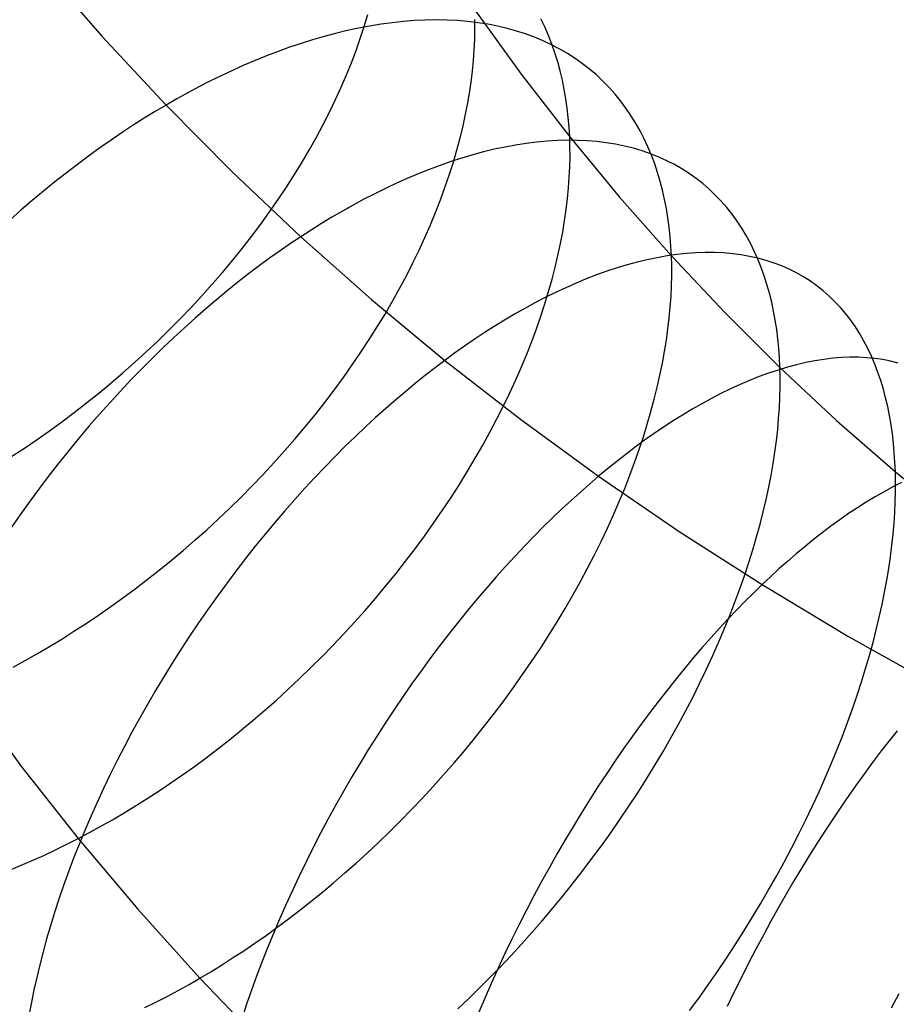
# Model space of a CAD drawing. Extents: x -10 to 451, y 0 to 260.
# Tile 5 of 61: x 79 to 101, y 62 to 86. Entities that reach past the tile are written whole.
import ezdxf

# ---------------------------------------------------------------- set-up
doc = ezdxf.new("R2010")
doc.units = 0
doc.layers.add('LIVELLO_04', color=200, linetype='CONTINUOUS')

msp = doc.modelspace()

# ---------------------------------------------------------------- linework, layer by layer
at = {"layer": 'LIVELLO_04'}
for p, q in [((79.987, 87.556, 798.521), (81.514, 85.803, 800.25)), ((88.027, 86.042, 771.871), (88.117, 86.337, 772.096)), ((90.763, 86.459, 778.477), (91.919, 84.861, 780.02)), ((87.882, 85.999, 798.556), (87.599, 85.938, 798.808)), ((88.164, 86.052, 798.297), (87.882, 85.999, 798.556)), ((87.929, 85.745, 771.65), (88.027, 86.042, 771.871)), ((88.444, 86.098, 798.033), (88.164, 86.052, 798.297)), ((88.722, 86.135, 797.763), (88.444, 86.098, 798.033)), ((88.998, 86.164, 797.487), (88.722, 86.135, 797.763)), ((89.272, 86.186, 797.206), (88.998, 86.164, 797.487)), ((89.542, 86.198, 796.919), (89.272, 86.186, 797.206)), ((89.81, 86.203, 796.628), (89.542, 86.198, 796.919)), ((90.074, 86.199, 796.332), (89.81, 86.203, 796.628)), ((90.335, 86.186, 796.032), (90.074, 86.199, 796.332)), ((90.591, 86.165, 795.728), (90.335, 86.186, 796.032)), ((90.843, 86.135, 795.42), (90.591, 86.165, 795.728)), ((90.773, 85.97, 777.984), (90.771, 86.217, 778.23)), ((91.091, 86.096, 795.108), (90.843, 86.135, 795.42)), ((91.333, 86.049, 794.793), (91.091, 86.096, 795.108)), ((91.571, 85.993, 794.475), (91.333, 86.049, 794.793)), ((91.804, 85.929, 794.155), (91.571, 85.993, 794.475)), ((92.508, 86.029, 784.828), (92.408, 86.235, 785.13)), ((92.599, 85.818, 784.53), (92.508, 86.029, 784.828)), ((81.514, 85.803, 800.25), (83.106, 84.09, 801.94)), ((87.03, 85.794, 799.294), (86.744, 85.711, 799.528)), ((87.315, 85.87, 799.055), (87.03, 85.794, 799.294)), ((87.599, 85.938, 798.808), (87.315, 85.87, 799.055)), ((90.768, 85.718, 777.738), (90.773, 85.97, 777.984)), ((92.03, 85.856, 793.832), (91.804, 85.929, 794.155)), ((92.252, 85.775, 793.507), (92.03, 85.856, 793.832)), ((92.467, 85.686, 793.181), (92.252, 85.775, 793.507)), ((92.683, 85.603, 784.235), (92.599, 85.818, 784.53)), ((86.173, 85.526, 799.975), (85.888, 85.423, 800.188)), ((86.459, 85.622, 799.755), (86.173, 85.526, 799.975)), ((86.744, 85.711, 799.528), (86.459, 85.622, 799.755)), ((87.822, 85.445, 771.433), (87.929, 85.745, 771.65)), ((90.756, 85.461, 777.493), (90.768, 85.718, 777.738)), ((92.676, 85.588, 792.854), (92.467, 85.686, 793.181)), ((92.878, 85.482, 792.525), (92.676, 85.588, 792.854)), ((92.76, 85.385, 783.945), (92.683, 85.603, 784.235)), ((85.603, 85.314, 800.394), (85.319, 85.199, 800.594)), ((85.888, 85.423, 800.188), (85.603, 85.314, 800.394)), ((87.707, 85.143, 771.219), (87.822, 85.445, 771.433)), ((90.738, 85.199, 777.249), (90.756, 85.461, 777.493)), ((92.829, 85.163, 783.658), (92.76, 85.385, 783.945)), ((93.074, 85.369, 792.196), (92.878, 85.482, 792.525)), ((93.263, 85.247, 791.866), (93.074, 85.369, 792.196)), ((85.037, 85.078, 800.786), (84.755, 84.951, 800.972)), ((85.319, 85.199, 800.594), (85.037, 85.078, 800.786)), ((87.584, 84.839, 771.01), (87.707, 85.143, 771.219)), ((90.712, 84.932, 777.007), (90.738, 85.199, 777.249)), ((92.891, 84.939, 783.375), (92.829, 85.163, 783.658)), ((93.446, 85.118, 791.537), (93.263, 85.247, 791.866)), ((93.621, 84.981, 791.208), (93.446, 85.118, 791.537)), ((84.475, 84.82, 801.15), (84.197, 84.683, 801.322)), ((84.755, 84.951, 800.972), (84.475, 84.82, 801.15)), ((87.452, 84.533, 770.806), (87.584, 84.839, 771.01)), ((90.679, 84.661, 776.767), (90.712, 84.932, 777.007)), ((91.919, 84.861, 780.02), (93.126, 83.302, 781.524)), ((92.945, 84.711, 783.096), (92.891, 84.939, 783.375)), ((93.79, 84.838, 790.879), (93.621, 84.981, 791.208)), ((93.951, 84.687, 790.552), (93.79, 84.838, 790.879)), ((83.921, 84.541, 801.487), (83.647, 84.395, 801.645)), ((84.197, 84.683, 801.322), (83.921, 84.541, 801.487)), ((87.311, 84.226, 770.606), (87.452, 84.533, 770.806)), ((90.638, 84.386, 776.528), (90.679, 84.661, 776.767)), ((92.992, 84.481, 782.823), (92.945, 84.711, 783.096)), ((94.105, 84.529, 790.226), (93.951, 84.687, 790.552)), ((94.251, 84.365, 789.901), (94.105, 84.529, 790.226)), ((83.647, 84.395, 801.645), (83.375, 84.244, 801.796)), ((90.59, 84.106, 776.292), (90.638, 84.386, 776.528)), ((93.032, 84.249, 782.553), (92.992, 84.481, 782.823)), ((94.39, 84.195, 789.578), (94.251, 84.365, 789.901)), ((83.106, 84.09, 801.94), (82.837, 83.93, 802.079)), ((83.375, 84.244, 801.796), (83.106, 84.09, 801.94)), ((83.106, 84.09, 801.94), (84.747, 82.436, 803.571)), ((87.162, 83.917, 770.412), (87.311, 84.226, 770.606)), ((90.534, 83.822, 776.059), (90.59, 84.106, 776.292)), ((93.066, 84.015, 782.288), (93.032, 84.249, 782.553)), ((94.522, 84.018, 789.258), (94.39, 84.195, 789.578)), ((82.837, 83.93, 802.079), (82.566, 83.763, 802.213)), ((87.005, 83.608, 770.223), (87.162, 83.917, 770.412)), ((90.47, 83.535, 775.828), (90.534, 83.822, 776.059)), ((93.092, 83.779, 782.029), (93.066, 84.015, 782.288)), ((94.646, 83.836, 788.94), (94.522, 84.018, 789.258)), ((94.763, 83.648, 788.625), (94.646, 83.836, 788.94)), ((82.293, 83.589, 802.342), (82.018, 83.409, 802.467)), ((82.566, 83.763, 802.213), (82.293, 83.589, 802.342)), ((86.839, 83.298, 770.04), (87.005, 83.608, 770.223)), ((93.112, 83.541, 781.774), (93.092, 83.779, 782.029)), ((94.872, 83.455, 788.312), (94.763, 83.648, 788.625)), ((82.018, 83.409, 802.467), (81.742, 83.222, 802.587)), ((90.399, 83.243, 775.6), (90.47, 83.535, 775.828)), ((93.126, 83.302, 781.524), (93.112, 83.541, 781.774)), ((94.974, 83.256, 788.003), (94.872, 83.455, 788.312)), ((81.742, 83.222, 802.587), (81.464, 83.028, 802.701)), ((86.666, 82.988, 769.862), (86.839, 83.298, 770.04)), ((90.319, 82.948, 775.376), (90.399, 83.243, 775.6)), ((91.785, 83.1, 800.725), (91.521, 83.051, 801.008)), ((92.047, 83.14, 800.436), (91.785, 83.1, 800.725)), ((92.306, 83.173, 800.143), (92.047, 83.14, 800.436)), ((92.563, 83.196, 799.844), (92.306, 83.173, 800.143)), ((92.817, 83.211, 799.541), (92.563, 83.196, 799.844)), ((93.068, 83.218, 799.233), (92.817, 83.211, 799.541)), ((93.315, 83.216, 798.921), (93.068, 83.218, 799.233)), ((93.126, 83.302, 781.524), (94.365, 81.805, 782.967)), ((93.133, 83.06, 781.277), (93.126, 83.302, 781.524)), ((93.558, 83.205, 798.605), (93.315, 83.216, 798.921)), ((93.797, 83.185, 798.286), (93.558, 83.205, 798.605)), ((94.032, 83.156, 797.963), (93.797, 83.185, 798.286)), ((94.262, 83.119, 797.638), (94.032, 83.156, 797.963)), ((94.487, 83.073, 797.309), (94.262, 83.119, 797.638)), ((94.707, 83.018, 796.978), (94.487, 83.073, 797.309)), ((95.069, 83.053, 787.698), (94.974, 83.256, 788.003)), ((81.186, 82.827, 802.81), (80.906, 82.619, 802.912)), ((81.464, 83.028, 802.701), (81.186, 82.827, 802.81)), ((86.484, 82.677, 769.691), (86.666, 82.988, 769.862)), ((90.231, 82.65, 775.155), (90.319, 82.948, 775.376)), ((90.719, 82.858, 801.822), (90.449, 82.778, 802.081)), ((90.988, 82.93, 801.556), (90.719, 82.858, 801.822)), ((91.255, 82.995, 801.285), (90.988, 82.93, 801.556)), ((91.521, 83.051, 801.008), (91.255, 82.995, 801.285)), ((93.134, 82.813, 781.03), (93.133, 83.06, 781.277)), ((94.922, 82.954, 796.645), (94.707, 83.018, 796.978)), ((95.132, 82.882, 796.311), (94.922, 82.954, 796.645)), ((95.156, 82.846, 787.396), (95.069, 83.053, 787.698)), ((95.336, 82.801, 795.975), (95.132, 82.882, 796.311)), ((95.236, 82.634, 787.098), (95.156, 82.846, 787.396)), ((80.906, 82.619, 802.912), (80.626, 82.405, 803.009)), ((86.294, 82.367, 769.526), (86.484, 82.677, 769.691)), ((89.908, 82.596, 802.58), (89.636, 82.495, 802.82)), ((90.179, 82.69, 802.334), (89.908, 82.596, 802.58)), ((90.135, 82.349, 774.938), (90.231, 82.65, 775.155)), ((90.449, 82.778, 802.081), (90.179, 82.69, 802.334)), ((93.129, 82.56, 780.785), (93.134, 82.813, 781.03)), ((95.308, 82.418, 786.804), (95.236, 82.634, 787.098)), ((95.534, 82.711, 795.638), (95.336, 82.801, 795.975)), ((95.726, 82.613, 795.301), (95.534, 82.711, 795.638)), ((95.911, 82.507, 794.963), (95.726, 82.613, 795.301)), ((80.626, 82.405, 803.009), (80.346, 82.184, 803.1)), ((84.747, 82.436, 803.571), (86.452, 80.825, 805.159)), ((86.096, 82.058, 769.368), (86.294, 82.367, 769.526)), ((89.365, 82.387, 803.053), (89.094, 82.272, 803.279)), ((89.636, 82.495, 802.82), (89.365, 82.387, 803.053)), ((90.031, 82.045, 774.726), (90.135, 82.349, 774.938)), ((93.117, 82.303, 780.541), (93.129, 82.56, 780.785)), ((95.374, 82.199, 786.515), (95.308, 82.418, 786.804)), ((96.091, 82.393, 794.625), (95.911, 82.507, 794.963)), ((96.263, 82.271, 794.288), (96.091, 82.393, 794.625)), ((80.346, 82.184, 803.1), (80.066, 81.956, 803.184)), ((88.824, 82.152, 803.499), (88.555, 82.025, 803.711)), ((89.094, 82.272, 803.279), (88.824, 82.152, 803.499)), ((93.098, 82.04, 780.299), (93.117, 82.303, 780.541)), ((95.432, 81.977, 786.23), (95.374, 82.199, 786.515)), ((96.429, 82.142, 793.951), (96.263, 82.271, 794.288)), ((96.589, 82.004, 793.615), (96.429, 82.142, 793.951)), ((80.066, 81.956, 803.184), (79.786, 81.721, 803.261)), ((85.89, 81.75, 769.216), (86.096, 82.058, 769.368)), ((88.286, 81.892, 803.917), (88.019, 81.754, 804.115)), ((88.555, 82.025, 803.711), (88.286, 81.892, 803.917)), ((89.919, 81.738, 774.517), (90.031, 82.045, 774.726)), ((93.073, 81.772, 780.058), (93.098, 82.04, 780.299)), ((95.483, 81.751, 785.949), (95.432, 81.977, 786.23)), ((96.741, 81.86, 793.28), (96.589, 82.004, 793.615)), ((96.887, 81.708, 792.948), (96.741, 81.86, 793.28)), ((79.786, 81.721, 803.261), (79.506, 81.481, 803.331)), ((85.677, 81.443, 769.071), (85.89, 81.75, 769.216)), ((87.753, 81.611, 804.307), (87.489, 81.463, 804.491)), ((88.019, 81.754, 804.115), (87.753, 81.611, 804.307)), ((89.799, 81.429, 774.314), (89.919, 81.738, 774.517)), ((93.04, 81.499, 779.82), (93.073, 81.772, 780.058)), ((94.365, 81.805, 782.967), (95.652, 80.347, 784.371)), ((95.528, 81.522, 785.674), (95.483, 81.751, 785.949)), ((97.026, 81.55, 792.617), (96.887, 81.708, 792.948)), ((79.506, 81.481, 803.331), (79.227, 81.233, 803.395)), ((85.457, 81.137, 768.934), (85.677, 81.443, 769.071)), ((87.489, 81.463, 804.491), (87.226, 81.31, 804.669)), ((89.67, 81.118, 774.115), (89.799, 81.429, 774.314)), ((93, 81.222, 779.584), (93.04, 81.499, 779.82)), ((95.566, 81.291, 785.403), (95.528, 81.522, 785.674)), ((97.157, 81.384, 792.288), (97.026, 81.55, 792.617)), ((97.282, 81.213, 791.962), (97.157, 81.384, 792.288)), ((85.229, 80.834, 768.803), (85.457, 81.137, 768.934)), ((86.966, 81.152, 804.839), (86.708, 80.991, 805.003)), ((87.226, 81.31, 804.669), (86.966, 81.152, 804.839)), ((89.533, 80.805, 773.922), (89.67, 81.118, 774.115)), ((92.953, 80.94, 779.35), (93, 81.222, 779.584)), ((95.597, 81.058, 785.137), (95.566, 81.291, 785.403)), ((97.399, 81.035, 791.639), (97.282, 81.213, 791.962)), ((86.708, 80.991, 805.003), (86.452, 80.825, 805.159)), ((92.898, 80.653, 779.119), (92.953, 80.94, 779.35)), ((95.622, 80.823, 784.876), (95.597, 81.058, 785.137)), ((97.509, 80.852, 791.319), (97.399, 81.035, 791.639)), ((84.995, 80.532, 768.68), (85.229, 80.834, 768.803)), ((86.196, 80.654, 805.31), (85.939, 80.476, 805.457)), ((86.452, 80.825, 805.159), (86.196, 80.654, 805.31)), ((86.452, 80.825, 805.159), (88.209, 79.269, 806.693)), ((89.388, 80.49, 773.734), (89.533, 80.805, 773.922)), ((92.836, 80.363, 778.892), (92.898, 80.653, 779.119)), ((95.64, 80.585, 784.621), (95.622, 80.823, 784.876)), ((97.613, 80.662, 791.002), (97.509, 80.852, 791.319)), ((97.709, 80.468, 790.688), (97.613, 80.662, 791.002)), ((84.754, 80.234, 768.565), (84.995, 80.532, 768.68)), ((85.939, 80.476, 805.457), (85.679, 80.291, 805.599)), ((89.235, 80.175, 773.552), (89.388, 80.49, 773.734)), ((95.783, 80.382, 802.583), (95.542, 80.348, 802.894)), ((95.652, 80.347, 784.371), (95.64, 80.585, 784.621)), ((96.022, 80.408, 802.268), (95.783, 80.382, 802.583)), ((96.258, 80.424, 801.949), (96.022, 80.408, 802.268)), ((96.49, 80.432, 801.626), (96.258, 80.424, 801.949)), ((96.719, 80.431, 801.299), (96.49, 80.432, 801.626)), ((96.944, 80.421, 800.969), (96.719, 80.431, 801.299)), ((97.165, 80.402, 800.635), (96.944, 80.421, 800.969)), ((97.381, 80.374, 800.299), (97.165, 80.402, 800.635)), ((97.798, 80.268, 790.379), (97.709, 80.468, 790.688)), ((84.506, 79.938, 768.457), (84.754, 80.234, 768.565)), ((85.679, 80.291, 805.599), (85.418, 80.099, 805.737)), ((89.074, 79.858, 773.376), (89.235, 80.175, 773.552)), ((92.766, 80.068, 778.667), (92.836, 80.363, 778.892)), ((94.803, 80.194, 803.795), (94.552, 80.127, 804.084)), ((95.051, 80.254, 803.5), (94.803, 80.194, 803.795)), ((95.298, 80.305, 803.199), (95.051, 80.254, 803.5)), ((95.542, 80.348, 802.894), (95.298, 80.305, 803.199)), ((95.652, 80.347, 784.371), (96.975, 78.944, 785.72)), ((95.659, 80.105, 784.124), (95.652, 80.347, 784.371)), ((97.593, 80.337, 799.96), (97.381, 80.374, 800.299)), ((97.8, 80.291, 799.619), (97.593, 80.337, 799.96)), ((97.88, 80.064, 790.074), (97.798, 80.268, 790.379)), ((98.002, 80.236, 799.277), (97.8, 80.291, 799.619)), ((98.199, 80.172, 798.933), (98.002, 80.236, 799.277)), ((98.391, 80.099, 798.588), (98.199, 80.172, 798.933)), ((84.252, 79.645, 768.356), (84.506, 79.938, 768.457)), ((85.156, 79.901, 805.869), (84.892, 79.695, 805.996)), ((85.418, 80.099, 805.737), (85.156, 79.901, 805.869)), ((92.689, 79.77, 778.447), (92.766, 80.068, 778.667)), ((94.048, 79.967, 804.646), (93.794, 79.876, 804.918)), ((94.301, 80.051, 804.368), (94.048, 79.967, 804.646)), ((94.552, 80.127, 804.084), (94.301, 80.051, 804.368)), ((95.659, 79.857, 783.878), (95.659, 80.105, 784.124)), ((97.955, 79.855, 789.772), (97.88, 80.064, 790.074)), ((98.577, 80.017, 798.242), (98.391, 80.099, 798.588)), ((98.757, 79.927, 797.896), (98.577, 80.017, 798.242)), ((98.932, 79.828, 797.55), (98.757, 79.927, 797.896)), ((83.992, 79.355, 768.264), (84.252, 79.645, 768.356)), ((84.892, 79.695, 805.996), (84.627, 79.482, 806.118)), ((88.904, 79.541, 773.207), (89.074, 79.858, 773.376)), ((92.603, 79.468, 778.23), (92.689, 79.77, 778.447)), ((93.284, 79.672, 805.442), (93.029, 79.56, 805.695)), ((93.539, 79.778, 805.183), (93.284, 79.672, 805.442)), ((93.794, 79.876, 804.918), (93.539, 79.778, 805.183)), ((95.653, 79.604, 783.633), (95.659, 79.857, 783.878)), ((98.023, 79.642, 789.476), (97.955, 79.855, 789.772)), ((98.085, 79.425, 789.184), (98.023, 79.642, 789.476)), ((99.1, 79.721, 797.204), (98.932, 79.828, 797.55)), ((99.262, 79.606, 796.859), (99.1, 79.721, 797.204)), ((84.627, 79.482, 806.118), (84.362, 79.263, 806.234)), ((88.727, 79.224, 773.043), (88.904, 79.541, 773.207)), ((92.51, 79.162, 778.018), (92.603, 79.468, 778.23)), ((92.773, 79.441, 805.94), (92.518, 79.315, 806.179)), ((93.029, 79.56, 805.695), (92.773, 79.441, 805.94)), ((95.641, 79.345, 783.39), (95.653, 79.604, 783.633)), ((98.14, 79.204, 788.896), (98.085, 79.425, 789.184)), ((99.418, 79.483, 796.514), (99.262, 79.606, 796.859)), ((99.568, 79.352, 796.172), (99.418, 79.483, 796.514)), ((83.727, 79.069, 768.179), (83.992, 79.355, 768.264)), ((84.362, 79.263, 806.234), (84.096, 79.037, 806.344)), ((88.209, 79.269, 806.693), (90.029, 77.757, 808.183)), ((88.543, 78.906, 772.887), (88.727, 79.224, 773.043)), ((92.264, 79.183, 806.411), (92.01, 79.045, 806.636)), ((92.518, 79.315, 806.179), (92.264, 79.183, 806.411)), ((92.409, 78.854, 777.81), (92.51, 79.162, 778.018)), ((95.623, 79.081, 783.149), (95.641, 79.345, 783.39)), ((98.188, 78.98, 788.614), (98.14, 79.204, 788.896)), ((99.711, 79.213, 795.83), (99.568, 79.352, 796.172)), ((99.847, 79.067, 795.491), (99.711, 79.213, 795.83)), ((83.456, 78.787, 768.103), (83.727, 79.069, 768.179)), ((84.096, 79.037, 806.344), (83.829, 78.804, 806.447)), ((92.01, 79.045, 806.636), (91.757, 78.901, 806.854)), ((95.597, 78.812, 782.91), (95.623, 79.081, 783.149)), ((96.975, 78.944, 785.72), (98.345, 77.58, 787.03)), ((98.229, 78.753, 788.337), (98.188, 78.98, 788.614)), ((99.977, 78.914, 795.154), (99.847, 79.067, 795.491)), ((100.101, 78.754, 794.82), (99.977, 78.914, 795.154)), ((83.18, 78.509, 768.034), (83.456, 78.787, 768.103)), ((83.829, 78.804, 806.447), (83.563, 78.565, 806.544)), ((88.35, 78.589, 772.737), (88.543, 78.906, 772.887)), ((91.505, 78.752, 807.066), (91.255, 78.598, 807.27)), ((91.757, 78.901, 806.854), (91.505, 78.752, 807.066)), ((92.301, 78.542, 777.607), (92.409, 78.854, 777.81)), ((95.565, 78.537, 782.674), (95.597, 78.812, 782.91)), ((98.265, 78.523, 788.065), (98.229, 78.753, 788.337)), ((100.218, 78.587, 794.488), (100.101, 78.754, 794.82)), ((82.9, 78.236, 767.973), (83.18, 78.509, 768.034)), ((83.563, 78.565, 806.544), (83.296, 78.319, 806.634)), ((88.15, 78.273, 772.594), (88.35, 78.589, 772.737)), ((91.006, 78.438, 807.466), (90.759, 78.275, 807.656)), ((91.255, 78.598, 807.27), (91.006, 78.438, 807.466)), ((92.184, 78.228, 777.41), (92.301, 78.542, 777.607)), ((95.526, 78.258, 782.44), (95.565, 78.537, 782.674)), ((98.294, 78.291, 787.798), (98.265, 78.523, 788.065)), ((100.328, 78.414, 794.16), (100.218, 78.587, 794.488)), ((82.615, 77.967, 767.92), (82.9, 78.236, 767.973)), ((83.296, 78.319, 806.634), (83.03, 78.066, 806.718)), ((87.943, 77.958, 772.459), (88.15, 78.273, 772.594)), ((90.759, 78.275, 807.656), (90.513, 78.106, 807.839)), ((92.059, 77.911, 777.217), (92.184, 78.228, 777.41)), ((95.481, 77.973, 782.209), (95.526, 78.258, 782.44)), ((98.317, 78.056, 787.537), (98.294, 78.291, 787.798)), ((100.431, 78.235, 793.835), (100.328, 78.414, 794.16)), ((100.528, 78.049, 793.514), (100.431, 78.235, 793.835)), ((82.326, 77.703, 767.876), (82.615, 77.967, 767.92)), ((83.03, 78.066, 806.718), (82.765, 77.807, 806.794)), ((87.729, 77.644, 772.33), (87.943, 77.958, 772.459)), ((90.27, 77.933, 808.015), (90.029, 77.757, 808.183)), ((90.513, 78.106, 807.839), (90.27, 77.933, 808.015)), ((95.428, 77.684, 781.981), (95.481, 77.973, 782.209)), ((98.334, 77.819, 787.281), (98.317, 78.056, 787.537)), ((100.618, 77.858, 793.197), (100.528, 78.049, 793.514)), ((82.033, 77.445, 767.839), (82.326, 77.703, 767.876)), ((82.765, 77.807, 806.794), (82.501, 77.542, 806.863)), ((90.029, 77.757, 808.183), (89.788, 77.575, 808.347)), ((90.029, 77.757, 808.183), (91.905, 76.296, 809.623)), ((91.926, 77.593, 777.03), (92.059, 77.911, 777.217)), ((98.345, 77.58, 787.03), (98.334, 77.819, 787.281)), ((98.987, 77.703, 805.467), (98.759, 77.65, 805.784)), ((99.212, 77.747, 805.146), (98.987, 77.703, 805.467)), ((99.434, 77.782, 804.82), (99.212, 77.747, 805.146)), ((99.654, 77.808, 804.49), (99.434, 77.782, 804.82)), ((99.871, 77.826, 804.155), (99.654, 77.808, 804.49)), ((100.084, 77.834, 803.818), (99.871, 77.826, 804.155)), ((100.294, 77.833, 803.477), (100.084, 77.834, 803.818)), ((100.499, 77.823, 803.133), (100.294, 77.833, 803.477)), ((100.701, 77.804, 802.787), (100.499, 77.823, 803.133)), ((100.701, 77.662, 792.883), (100.618, 77.858, 793.197)), ((100.898, 77.775, 802.439), (100.701, 77.804, 802.787)), ((101.091, 77.738, 802.088), (100.898, 77.775, 802.439)), ((101.28, 77.691, 801.737), (101.091, 77.738, 802.088)), ((81.736, 77.191, 767.81), (82.033, 77.445, 767.839)), ((82.501, 77.542, 806.863), (82.237, 77.271, 806.925)), ((87.508, 77.331, 772.21), (87.729, 77.644, 772.33)), ((89.788, 77.575, 808.347), (89.546, 77.386, 808.506)), ((91.786, 77.272, 776.849), (91.926, 77.593, 777.03)), ((95.367, 77.391, 781.756), (95.428, 77.684, 781.981)), ((98.297, 77.518, 806.403), (98.064, 77.44, 806.704)), ((98.529, 77.588, 806.096), (98.297, 77.518, 806.403)), ((98.345, 77.58, 787.03), (99.753, 76.266, 788.292)), ((98.35, 77.338, 786.784), (98.345, 77.58, 787.03)), ((98.759, 77.65, 805.784), (98.529, 77.588, 806.096)), ((100.778, 77.46, 792.575), (100.701, 77.662, 792.883)), ((100.848, 77.254, 792.27), (100.778, 77.46, 792.575)), ((82.237, 77.271, 806.925), (81.976, 76.994, 806.979)), ((87.28, 77.021, 772.097), (87.508, 77.331, 772.21)), ((89.546, 77.386, 808.506), (89.301, 77.191, 808.66)), ((91.638, 76.95, 776.674), (91.786, 77.272, 776.849)), ((95.3, 77.093, 781.536), (95.367, 77.391, 781.756)), ((97.593, 77.26, 807.29), (97.356, 77.159, 807.573)), ((97.829, 77.354, 807), (97.593, 77.26, 807.29)), ((98.064, 77.44, 806.704), (97.829, 77.354, 807)), ((98.35, 77.09, 786.538), (98.35, 77.338, 786.784)), ((100.912, 77.044, 791.971), (100.848, 77.254, 792.27)), ((81.437, 76.944, 767.788), (81.736, 77.191, 767.81)), ((81.976, 76.994, 806.979), (81.716, 76.711, 807.024)), ((87.045, 76.713, 771.992), (87.28, 77.021, 772.097)), ((89.055, 76.988, 808.81), (88.808, 76.778, 808.955)), ((89.301, 77.191, 808.66), (89.055, 76.988, 808.81)), ((95.225, 76.791, 781.319), (95.3, 77.093, 781.536)), ((97.119, 77.05, 807.851), (96.881, 76.933, 808.122)), ((97.356, 77.159, 807.573), (97.119, 77.05, 807.851)), ((98.344, 76.836, 786.294), (98.35, 77.09, 786.538)), ((100.969, 76.829, 791.677), (100.912, 77.044, 791.971)), ((81.135, 76.701, 767.775), (81.437, 76.944, 767.788)), ((81.716, 76.711, 807.024), (81.458, 76.423, 807.062)), ((86.805, 76.407, 771.894), (87.045, 76.713, 771.992)), ((88.808, 76.778, 808.955), (88.559, 76.561, 809.094)), ((91.482, 76.627, 776.506), (91.638, 76.95, 776.674)), ((95.143, 76.485, 781.107), (95.225, 76.791, 781.319)), ((96.643, 76.81, 808.386), (96.404, 76.68, 808.644)), ((96.881, 76.933, 808.122), (96.643, 76.81, 808.386)), ((98.332, 76.576, 786.052), (98.344, 76.836, 786.294)), ((101.02, 76.61, 791.387), (100.969, 76.829, 791.677)), ((80.83, 76.465, 767.769), (81.135, 76.701, 767.775)), ((88.559, 76.561, 809.094), (88.31, 76.338, 809.228)), ((91.318, 76.303, 776.344), (91.482, 76.627, 776.506)), ((95.053, 76.176, 780.899), (95.143, 76.485, 781.107)), ((96.166, 76.544, 808.895), (95.929, 76.401, 809.139)), ((96.404, 76.68, 808.644), (96.166, 76.544, 808.895)), ((98.313, 76.311, 785.813), (98.332, 76.576, 786.052)), ((101.065, 76.387, 791.103), (101.02, 76.61, 791.387)), ((80.214, 76.01, 767.78), (80.523, 76.235, 767.771)), ((80.523, 76.235, 767.771), (80.83, 76.465, 767.769)), ((81.458, 76.423, 807.062), (81.202, 76.129, 807.092)), ((86.558, 76.104, 771.805), (86.805, 76.407, 771.894)), ((88.31, 76.338, 809.228), (88.059, 76.107, 809.357)), ((91.147, 75.979, 776.188), (91.318, 76.303, 776.344)), ((91.905, 76.296, 809.623), (93.843, 74.881, 811.017)), ((95.692, 76.253, 809.376), (95.456, 76.098, 809.606)), ((95.929, 76.401, 809.139), (95.692, 76.253, 809.376)), ((98.289, 76.04, 785.575), (98.313, 76.311, 785.813)), ((99.753, 76.266, 788.292), (101.21, 74.991, 789.515)), ((101.104, 76.161, 790.824), (101.065, 76.387, 791.103)), ((79.904, 75.793, 767.796), (80.214, 76.01, 767.78)), ((81.202, 76.129, 807.092), (80.949, 75.831, 807.114)), ((86.306, 75.805, 771.724), (86.558, 76.104, 771.805)), ((88.059, 76.107, 809.357), (87.808, 75.87, 809.479)), ((90.968, 75.654, 776.04), (91.147, 75.979, 776.188)), ((94.956, 75.862, 780.696), (95.053, 76.176, 780.899)), ((95.456, 76.098, 809.606), (95.221, 75.939, 809.829)), ((98.258, 75.764, 785.341), (98.289, 76.04, 785.575)), ((101.136, 75.932, 790.551), (101.104, 76.161, 790.824)), ((79.592, 75.581, 767.82), (79.904, 75.793, 767.796)), ((80.949, 75.831, 807.114), (80.699, 75.527, 807.127)), ((86.048, 75.509, 771.651), (86.306, 75.805, 771.724)), ((87.808, 75.87, 809.479), (87.557, 75.626, 809.595)), ((94.987, 75.774, 810.045), (94.755, 75.604, 810.254)), ((94.851, 75.546, 780.499), (94.956, 75.862, 780.696)), ((95.221, 75.939, 809.829), (94.987, 75.774, 810.045)), ((98.22, 75.483, 785.109), (98.258, 75.764, 785.341)), ((101.163, 75.701, 790.283), (101.136, 75.932, 790.551)), ((79.28, 75.376, 767.85), (79.592, 75.581, 767.82)), ((80.699, 75.527, 807.127), (80.452, 75.219, 807.131)), ((85.785, 75.216, 771.585), (86.048, 75.509, 771.651)), ((87.557, 75.626, 809.595), (87.306, 75.375, 809.705)), ((90.782, 75.329, 775.899), (90.968, 75.654, 776.04)), ((94.755, 75.604, 810.254), (94.524, 75.429, 810.455)), ((94.738, 75.227, 780.307), (94.851, 75.546, 780.499)), ((101.184, 75.466, 790.021), (101.163, 75.701, 790.283)), ((87.306, 75.375, 809.705), (87.055, 75.117, 809.808)), ((90.589, 75.004, 775.765), (90.782, 75.329, 775.899)), ((94.295, 75.251, 810.65), (94.068, 75.068, 810.837)), ((94.524, 75.429, 810.455), (94.295, 75.251, 810.65)), ((98.176, 75.196, 784.88), (98.22, 75.483, 785.109)), ((101.2, 75.23, 789.765), (101.184, 75.466, 790.021)), ((80.452, 75.219, 807.131), (80.208, 74.907, 807.127)), ((85.517, 74.928, 771.528), (85.785, 75.216, 771.585)), ((87.055, 75.117, 809.808), (86.804, 74.854, 809.904)), ((90.389, 74.681, 775.639), (90.589, 75.004, 775.765)), ((94.068, 75.068, 810.837), (93.843, 74.881, 811.017)), ((94.618, 74.905, 780.12), (94.738, 75.227, 780.307)), ((98.125, 74.904, 784.655), (98.176, 75.196, 784.88)), ((101.21, 74.991, 789.515), (101.2, 75.23, 789.765)), ((80.208, 74.907, 807.127), (79.968, 74.59, 807.115)), ((85.245, 74.644, 771.48), (85.517, 74.928, 771.528)), ((86.804, 74.854, 809.904), (86.554, 74.583, 809.993)), ((93.843, 74.881, 811.017), (93.618, 74.689, 811.192)), ((93.843, 74.881, 811.017), (95.843, 73.513, 812.365)), ((94.491, 74.581, 779.94), (94.618, 74.905, 780.12)), ((98.067, 74.608, 784.434), (98.125, 74.904, 784.655)), ((101.21, 74.991, 789.515), (102.709, 73.76, 790.695)), ((101.214, 74.749, 789.268), (101.21, 74.991, 789.515)), ((79.968, 74.59, 807.115), (79.733, 74.27, 807.093)), ((84.968, 74.364, 771.439), (85.245, 74.644, 771.48)), ((86.554, 74.583, 809.993), (86.304, 74.307, 810.075)), ((90.182, 74.358, 775.52), (90.389, 74.681, 775.639)), ((93.618, 74.689, 811.192), (93.392, 74.49, 811.363)), ((94.356, 74.254, 779.765), (94.491, 74.581, 779.94)), ((98.002, 74.307, 784.217), (98.067, 74.608, 784.434)), ((101.147, 74.618, 810.054), (100.928, 74.499, 810.342)), ((101.366, 74.729, 809.759), (101.147, 74.618, 810.054)), ((101.213, 74.5, 789.023), (101.214, 74.749, 789.268)), ((79.733, 74.27, 807.093), (79.501, 73.946, 807.063)), ((84.688, 74.089, 771.407), (84.968, 74.364, 771.439)), ((86.304, 74.307, 810.075), (86.056, 74.025, 810.149)), ((89.968, 74.037, 775.41), (90.182, 74.358, 775.52)), ((93.164, 74.284, 811.529), (92.934, 74.071, 811.69)), ((93.392, 74.49, 811.363), (93.164, 74.284, 811.529)), ((97.931, 74.001, 784.004), (98.002, 74.307, 784.217)), ((100.708, 74.373, 810.625), (100.488, 74.24, 810.9)), ((100.928, 74.499, 810.342), (100.708, 74.373, 810.625)), ((101.207, 74.245, 788.78), (101.213, 74.5, 789.023)), ((84.403, 73.82, 771.382), (84.688, 74.089, 771.407)), ((86.056, 74.025, 810.149), (85.809, 73.736, 810.215)), ((89.748, 73.717, 775.307), (89.968, 74.037, 775.41)), ((92.934, 74.071, 811.69), (92.703, 73.85, 811.847)), ((94.213, 73.926, 779.598), (94.356, 74.254, 779.765)), ((100.268, 74.1, 811.17), (100.048, 73.954, 811.432)), ((100.488, 74.24, 810.9), (100.268, 74.1, 811.17)), ((101.195, 73.985, 788.539), (101.207, 74.245, 788.78)), ((79.501, 73.946, 807.063), (79.274, 73.619, 807.024)), ((84.116, 73.555, 771.366), (84.403, 73.82, 771.382)), ((92.703, 73.85, 811.847), (92.471, 73.623, 811.999)), ((94.063, 73.596, 779.436), (94.213, 73.926, 779.598)), ((97.852, 73.691, 783.796), (97.931, 74.001, 784.004)), ((99.829, 73.801, 811.687), (99.61, 73.642, 811.936)), ((100.048, 73.954, 811.432), (99.829, 73.801, 811.687)), ((101.177, 73.718, 788.301), (101.195, 73.985, 788.539)), ((83.825, 73.296, 771.357), (84.116, 73.555, 771.366)), ((85.809, 73.736, 810.215), (85.564, 73.442, 810.274)), ((89.521, 73.399, 775.212), (89.748, 73.717, 775.307)), ((92.471, 73.623, 811.999), (92.238, 73.389, 812.145)), ((93.906, 73.265, 779.282), (94.063, 73.596, 779.436)), ((97.766, 73.378, 783.593), (97.852, 73.691, 783.796)), ((99.61, 73.642, 811.936), (99.392, 73.478, 812.177)), ((101.153, 73.446, 788.065), (101.177, 73.718, 788.301)), ((83.532, 73.042, 771.356), (83.825, 73.296, 771.357)), ((85.564, 73.442, 810.274), (85.321, 73.143, 810.324)), ((89.289, 73.084, 775.126), (89.521, 73.399, 775.212)), ((92.238, 73.389, 812.145), (92.004, 73.147, 812.285)), ((95.843, 73.513, 812.365), (97.902, 72.193, 813.665)), ((97.673, 73.06, 783.396), (97.766, 73.378, 783.593)), ((99.175, 73.309, 812.411), (98.959, 73.134, 812.638)), ((99.392, 73.478, 812.177), (99.175, 73.309, 812.411)), ((101.123, 73.168, 787.832), (101.153, 73.446, 788.065)), ((85.321, 73.143, 810.324), (85.08, 72.839, 810.366)), ((89.051, 72.771, 775.048), (89.289, 73.084, 775.126)), ((92.004, 73.147, 812.285), (91.77, 72.899, 812.42)), ((93.741, 72.933, 779.135), (93.906, 73.265, 779.282)), ((97.572, 72.739, 783.203), (97.673, 73.06, 783.396)), ((98.959, 73.134, 812.638), (98.745, 72.954, 812.858)), ((101.087, 72.884, 787.603), (101.123, 73.168, 787.832)), ((83.236, 72.794, 771.363), (83.532, 73.042, 771.356)), ((85.08, 72.839, 810.366), (84.841, 72.529, 810.4)), ((91.77, 72.899, 812.42), (91.535, 72.644, 812.548)), ((93.57, 72.6, 778.995), (93.741, 72.933, 779.135)), ((98.745, 72.954, 812.858), (98.531, 72.77, 813.071)), ((101.045, 72.595, 787.377), (101.087, 72.884, 787.603)), ((82.938, 72.552, 771.378), (83.236, 72.794, 771.363)), ((88.807, 72.462, 774.978), (89.051, 72.771, 775.048)), ((91.535, 72.644, 812.548), (91.3, 72.383, 812.67)), ((93.391, 72.268, 778.863), (93.57, 72.6, 778.995)), ((97.465, 72.415, 783.017), (97.572, 72.739, 783.203)), ((98.32, 72.582, 813.276), (98.11, 72.389, 813.474)), ((98.531, 72.77, 813.071), (98.32, 72.582, 813.276)), ((100.997, 72.301, 787.155), (101.045, 72.595, 787.377)), ((82.338, 72.086, 771.43), (82.639, 72.316, 771.4)), ((82.639, 72.316, 771.4), (82.938, 72.552, 771.378)), ((84.841, 72.529, 810.4), (84.605, 72.215, 810.425)), ((88.558, 72.155, 774.916), (88.807, 72.462, 774.978)), ((91.3, 72.383, 812.67), (91.066, 72.115, 812.785)), ((97.35, 72.087, 782.836), (97.465, 72.415, 783.017)), ((98.11, 72.389, 813.474), (97.902, 72.193, 813.665)), ((82.036, 71.863, 771.467), (82.338, 72.086, 771.43)), ((84.605, 72.215, 810.425), (84.372, 71.896, 810.441)), ((88.304, 71.852, 774.862), (88.558, 72.155, 774.916)), ((91.066, 72.115, 812.785), (90.831, 71.84, 812.893)), ((93.205, 71.935, 778.738), (93.391, 72.268, 778.863)), ((97.228, 71.757, 782.662), (97.35, 72.087, 782.836)), ((97.902, 72.193, 813.665), (97.694, 71.991, 813.851)), ((97.902, 72.193, 813.665), (100.03, 70.916, 814.923)), ((100.942, 72.002, 786.937), (100.997, 72.301, 787.155)), ((81.733, 71.646, 771.51), (82.036, 71.863, 771.467)), ((84.372, 71.896, 810.441), (84.142, 71.573, 810.449)), ((88.046, 71.553, 774.817), (88.304, 71.852, 774.862)), ((90.831, 71.84, 812.893), (90.598, 71.559, 812.994)), ((93.013, 71.603, 778.621), (93.205, 71.935, 778.738)), ((97.694, 71.991, 813.851), (97.485, 71.783, 814.032)), ((100.88, 71.697, 786.723), (100.942, 72.002, 786.937)), ((81.429, 71.435, 771.561), (81.733, 71.646, 771.51)), ((92.814, 71.272, 778.512), (93.013, 71.603, 778.621)), ((97.1, 71.425, 782.495), (97.228, 71.757, 782.662)), ((97.485, 71.783, 814.032), (97.274, 71.567, 814.21)), ((100.812, 71.388, 786.515), (100.88, 71.697, 786.723)), ((81.126, 71.232, 771.619), (81.429, 71.435, 771.561)), ((84.142, 71.573, 810.449), (83.916, 71.246, 810.448)), ((87.783, 71.258, 774.781), (88.046, 71.553, 774.817)), ((90.598, 71.559, 812.994), (90.365, 71.272, 813.088)), ((97.062, 71.344, 814.382), (96.848, 71.114, 814.55)), ((96.963, 71.09, 782.334), (97.1, 71.425, 782.495)), ((97.274, 71.567, 814.21), (97.062, 71.344, 814.382)), ((100.737, 71.075, 786.311), (100.812, 71.388, 786.515)), ((80.822, 71.034, 771.682), (81.126, 71.232, 771.619)), ((83.916, 71.246, 810.448), (83.693, 70.916, 810.438)), ((87.516, 70.968, 774.752), (87.783, 71.258, 774.781)), ((90.365, 71.272, 813.088), (90.133, 70.979, 813.174)), ((92.609, 70.941, 778.412), (92.814, 71.272, 778.512)), ((96.848, 71.114, 814.55), (96.634, 70.877, 814.713)), ((80.519, 70.843, 771.753), (80.822, 71.034, 771.682)), ((83.693, 70.916, 810.438), (83.474, 70.582, 810.419)), ((87.245, 70.682, 774.732), (87.516, 70.968, 774.752)), ((90.133, 70.979, 813.174), (89.902, 70.68, 813.253)), ((92.398, 70.612, 778.319), (92.609, 70.941, 778.412)), ((96.634, 70.877, 814.713), (96.418, 70.632, 814.87)), ((96.82, 70.754, 782.18), (96.963, 71.09, 782.334)), ((100.03, 70.916, 814.923), (102.216, 69.689, 816.132)), ((100.655, 70.757, 786.112), (100.737, 71.075, 786.311)), ((79.914, 70.482, 771.911), (80.216, 70.659, 771.829)), ((80.216, 70.659, 771.829), (80.519, 70.843, 771.753)), ((86.971, 70.401, 774.72), (87.245, 70.682, 774.732)), ((89.902, 70.68, 813.253), (89.673, 70.375, 813.323)), ((92.181, 70.285, 778.235), (92.398, 70.612, 778.319)), ((96.418, 70.632, 814.87), (96.202, 70.381, 815.022)), ((96.67, 70.416, 782.033), (96.82, 70.754, 782.18)), ((100.567, 70.435, 785.919), (100.655, 70.757, 786.112)), ((79.614, 70.312, 771.999), (79.914, 70.482, 771.911)), ((83.474, 70.582, 810.419), (83.26, 70.245, 810.391)), ((86.693, 70.125, 774.717), (86.971, 70.401, 774.72)), ((89.673, 70.375, 813.323), (89.446, 70.065, 813.385)), ((96.202, 70.381, 815.022), (95.986, 70.123, 815.168)), ((96.513, 70.076, 781.894), (96.67, 70.416, 782.033)), ((100.472, 70.109, 785.732), (100.567, 70.435, 785.919)), ((79.314, 70.148, 772.093), (79.614, 70.312, 771.999)), ((83.26, 70.245, 810.391), (83.05, 69.906, 810.355)), ((86.413, 69.854, 774.721), (86.693, 70.125, 774.717)), ((91.958, 69.96, 778.159), (92.181, 70.285, 778.235)), ((95.986, 70.123, 815.168), (95.769, 69.858, 815.308)), ((83.05, 69.906, 810.355), (82.844, 69.564, 810.309)), ((89.446, 70.065, 813.385), (89.22, 69.75, 813.439)), ((91.729, 69.638, 778.092), (91.958, 69.96, 778.159)), ((96.35, 69.736, 781.763), (96.513, 70.076, 781.894)), ((100.37, 69.78, 785.551), (100.472, 70.109, 785.732)), ((86.13, 69.589, 774.733), (86.413, 69.854, 774.721)), ((89.22, 69.75, 813.439), (88.997, 69.431, 813.484)), ((91.496, 69.318, 778.033), (91.729, 69.638, 778.092)), ((95.769, 69.858, 815.308), (95.552, 69.586, 815.441)), ((96.179, 69.396, 781.639), (96.35, 69.736, 781.763)), ((100.262, 69.447, 785.377), (100.37, 69.78, 785.551)), ((78.135, 69.559, 772.518), (79.497, 67.708, 774.342)), ((82.844, 69.564, 810.309), (82.644, 69.22, 810.254)), ((85.845, 69.329, 774.753), (86.13, 69.589, 774.733)), ((88.997, 69.431, 813.484), (88.776, 69.106, 813.521)), ((95.552, 69.586, 815.441), (95.335, 69.308, 815.567)), ((96.003, 69.055, 781.523), (96.179, 69.396, 781.639)), ((100.146, 69.112, 785.209), (100.262, 69.447, 785.377)), ((82.644, 69.22, 810.254), (82.449, 68.874, 810.19)), ((85.557, 69.075, 774.781), (85.845, 69.329, 774.753)), ((91.257, 69.001, 777.983), (91.496, 69.318, 778.033)), ((95.335, 69.308, 815.567), (95.118, 69.023, 815.687)), ((85.269, 68.827, 774.816), (85.557, 69.075, 774.781)), ((88.776, 69.106, 813.521), (88.559, 68.777, 813.549)), ((91.014, 68.688, 777.941), (91.257, 69.001, 777.983)), ((95.118, 69.023, 815.687), (94.902, 68.732, 815.8)), ((95.819, 68.715, 781.416), (96.003, 69.055, 781.523)), ((100.024, 68.773, 785.048), (100.146, 69.112, 785.209)), ((82.449, 68.874, 810.19), (82.258, 68.528, 810.118)), ((84.978, 68.586, 774.859), (85.269, 68.827, 774.816)), ((88.559, 68.777, 813.549), (88.344, 68.444, 813.568)), ((90.766, 68.378, 777.908), (91.014, 68.688, 777.941)), ((94.902, 68.732, 815.8), (94.687, 68.435, 815.905)), ((95.63, 68.375, 781.316), (95.819, 68.715, 781.416)), ((99.895, 68.432, 784.894), (100.024, 68.773, 785.048)), ((82.258, 68.528, 810.118), (82.074, 68.18, 810.037)), ((84.687, 68.351, 774.909), (84.978, 68.586, 774.859)), ((88.344, 68.444, 813.568), (88.132, 68.107, 813.578)), ((94.687, 68.435, 815.905), (94.472, 68.132, 816.002)), ((99.76, 68.089, 784.747), (99.895, 68.432, 784.894)), ((101.253, 68.566, 817.067), (101.057, 68.319, 817.24)), ((82.074, 68.18, 810.037), (81.895, 67.832, 809.947)), ((84.395, 68.122, 774.966), (84.687, 68.351, 774.909)), ((90.514, 68.072, 777.884), (90.766, 68.378, 777.908)), ((95.435, 68.036, 781.226), (95.63, 68.375, 781.316)), ((101.057, 68.319, 817.24), (100.86, 68.066, 817.408)), ((84.102, 67.899, 775.03), (84.395, 68.122, 774.966)), ((88.132, 68.107, 813.578), (87.924, 67.767, 813.579)), ((90.258, 67.771, 777.868), (90.514, 68.072, 777.884)), ((94.472, 68.132, 816.002), (94.259, 67.823, 816.092)), ((95.233, 67.698, 781.143), (95.435, 68.036, 781.226)), ((99.618, 67.745, 784.608), (99.76, 68.089, 784.747)), ((100.86, 68.066, 817.408), (100.663, 67.806, 817.57)), ((79.497, 67.708, 774.342), (80.927, 65.894, 776.131)), ((81.895, 67.832, 809.947), (81.722, 67.483, 809.848)), ((83.517, 67.474, 775.178), (83.81, 67.683, 775.101)), ((83.81, 67.683, 775.101), (84.102, 67.899, 775.03)), ((87.924, 67.767, 813.579), (87.719, 67.424, 813.571)), ((89.998, 67.474, 777.86), (90.258, 67.771, 777.868)), ((94.259, 67.823, 816.092), (94.047, 67.509, 816.174)), ((95.026, 67.361, 781.069), (95.233, 67.698, 781.143)), ((99.47, 67.398, 784.477), (99.618, 67.745, 784.608)), ((100.663, 67.806, 817.57), (100.465, 67.538, 817.726)), ((81.722, 67.483, 809.848), (81.555, 67.135, 809.741)), ((83.224, 67.271, 775.262), (83.517, 67.474, 775.178)), ((89.735, 67.181, 777.861), (89.998, 67.474, 777.86)), ((94.047, 67.509, 816.174), (93.836, 67.189, 816.247)), ((100.465, 67.538, 817.726), (100.267, 67.264, 817.877)), ((82.933, 67.075, 775.351), (83.224, 67.271, 775.262)), ((87.719, 67.424, 813.571), (87.519, 67.077, 813.554)), ((93.836, 67.189, 816.247), (93.628, 66.864, 816.312)), ((94.814, 67.027, 781.004), (95.026, 67.361, 781.069)), ((99.315, 67.051, 784.354), (99.47, 67.398, 784.477)), ((100.267, 67.264, 817.877), (100.068, 66.983, 818.021)), ((81.555, 67.135, 809.741), (81.394, 66.786, 809.626)), ((82.642, 66.886, 775.447), (82.933, 67.075, 775.351)), ((87.519, 67.077, 813.554), (87.322, 66.729, 813.527)), ((89.469, 66.894, 777.869), (89.735, 67.181, 777.861)), ((94.597, 66.695, 780.948), (94.814, 67.027, 781.004)), ((99.154, 66.703, 784.238), (99.315, 67.051, 784.354)), ((100.068, 66.983, 818.021), (99.87, 66.696, 818.158)), ((81.394, 66.786, 809.626), (81.239, 66.439, 809.503)), ((82.064, 66.528, 775.655), (82.352, 66.704, 775.548)), ((82.352, 66.704, 775.548), (82.642, 66.886, 775.447)), ((87.322, 66.729, 813.527), (87.13, 66.378, 813.492)), ((89.2, 66.612, 777.887), (89.469, 66.894, 777.869)), ((93.628, 66.864, 816.312), (93.422, 66.534, 816.368)), ((94.374, 66.365, 780.9), (94.597, 66.695, 780.948)), ((98.987, 66.355, 784.131), (99.154, 66.703, 784.238)), ((99.87, 66.696, 818.158), (99.672, 66.402, 818.288)), ((81.777, 66.36, 775.766), (82.064, 66.528, 775.655)), ((88.929, 66.335, 777.912), (89.2, 66.612, 777.887)), ((93.422, 66.534, 816.368), (93.217, 66.2, 816.416)), ((81.239, 66.439, 809.503), (81.091, 66.093, 809.372)), ((81.491, 66.198, 775.883), (81.777, 66.36, 775.766)), ((87.13, 66.378, 813.492), (86.943, 66.025, 813.447)), ((88.656, 66.063, 777.945), (88.929, 66.335, 777.912)), ((94.147, 66.038, 780.861), (94.374, 66.365, 780.9)), ((98.814, 66.006, 784.033), (98.987, 66.355, 784.131)), ((99.672, 66.402, 818.288), (99.474, 66.102, 818.411)), ((80.927, 65.894, 776.131), (81.208, 66.042, 776.005)), ((81.091, 66.093, 809.372), (80.949, 65.748, 809.233)), ((81.208, 66.042, 776.005), (81.491, 66.198, 775.883)), ((86.943, 66.025, 813.447), (86.76, 65.671, 813.393)), ((88.381, 65.798, 777.986), (88.656, 66.063, 777.945)), ((93.217, 66.2, 816.416), (93.016, 65.862, 816.454)), ((93.915, 65.714, 780.831), (94.147, 66.038, 780.861)), ((98.635, 65.658, 783.943), (98.814, 66.006, 784.033)), ((99.474, 66.102, 818.411), (99.278, 65.795, 818.527)), ((80.362, 65.611, 776.401), (80.646, 65.75, 776.262)), ((80.646, 65.75, 776.262), (80.927, 65.894, 776.131)), ((80.949, 65.748, 809.233), (80.813, 65.405, 809.086)), ((80.927, 65.894, 776.131), (82.404, 64.142, 777.857)), ((88.104, 65.538, 778.034), (88.381, 65.798, 777.986)), ((93.016, 65.862, 816.454), (92.817, 65.519, 816.484)), ((99.278, 65.795, 818.527), (99.081, 65.483, 818.635)), ((79.787, 65.346, 776.697), (80.075, 65.476, 776.546)), ((80.075, 65.476, 776.546), (80.362, 65.611, 776.401)), ((86.76, 65.671, 813.393), (86.582, 65.316, 813.33)), ((87.826, 65.285, 778.09), (88.104, 65.538, 778.034)), ((92.817, 65.519, 816.484), (92.621, 65.173, 816.505)), ((93.679, 65.394, 780.81), (93.915, 65.714, 780.831)), ((98.45, 65.31, 783.862), (98.635, 65.658, 783.943)), ((99.081, 65.483, 818.635), (98.886, 65.165, 818.735)), ((79.496, 65.221, 776.856), (79.787, 65.346, 776.697)), ((80.813, 65.405, 809.086), (80.685, 65.065, 808.932)), ((86.582, 65.316, 813.33), (86.409, 64.96, 813.258)), ((87.547, 65.038, 778.154), (87.826, 65.285, 778.09)), ((93.439, 65.077, 780.797), (93.679, 65.394, 780.81)), ((98.26, 64.963, 783.789), (98.45, 65.31, 783.862)), ((79.204, 65.101, 777.022), (79.496, 65.221, 776.856)), ((80.685, 65.065, 808.932), (80.562, 64.726, 808.771)), ((87.267, 64.797, 778.224), (87.547, 65.038, 778.154)), ((92.621, 65.173, 816.505), (92.428, 64.824, 816.516)), ((93.196, 64.765, 780.793), (93.439, 65.077, 780.797)), ((98.886, 65.165, 818.735), (98.693, 64.841, 818.827)), ((86.409, 64.96, 813.258), (86.242, 64.603, 813.177)), ((86.987, 64.563, 778.301), (87.267, 64.797, 778.224)), ((92.428, 64.824, 816.516), (92.239, 64.471, 816.518)), ((92.949, 64.457, 780.798), (93.196, 64.765, 780.793)), ((98.065, 64.618, 783.726), (98.26, 64.963, 783.789)), ((98.693, 64.841, 818.827), (98.5, 64.512, 818.91)), ((80.562, 64.726, 808.771), (80.447, 64.39, 808.603)), ((86.242, 64.603, 813.177), (86.08, 64.247, 813.087)), ((86.706, 64.335, 778.385), (86.987, 64.563, 778.301)), ((97.864, 64.274, 783.671), (98.065, 64.618, 783.726)), ((98.5, 64.512, 818.91), (98.31, 64.179, 818.986)), ((80.447, 64.39, 808.603), (80.338, 64.058, 808.428)), ((86.426, 64.114, 778.476), (86.706, 64.335, 778.385)), ((92.239, 64.471, 816.518), (92.053, 64.116, 816.511)), ((92.699, 64.153, 780.811), (92.949, 64.457, 780.798)), ((97.659, 63.932, 783.625), (97.864, 64.274, 783.671)), ((80.338, 64.058, 808.428), (80.237, 63.728, 808.247)), ((82.404, 64.142, 777.857), (83.946, 62.429, 779.545)), ((86.08, 64.247, 813.087), (85.923, 63.891, 812.989)), ((86.146, 63.899, 778.573), (86.426, 64.114, 778.476)), ((92.053, 64.116, 816.511), (91.872, 63.759, 816.494)), ((92.446, 63.855, 780.832), (92.699, 64.153, 780.811)), ((98.31, 64.179, 818.986), (98.121, 63.84, 819.052)), ((85.923, 63.891, 812.989), (85.772, 63.536, 812.882)), ((85.867, 63.691, 778.675), (86.146, 63.899, 778.573)), ((92.19, 63.561, 780.862), (92.446, 63.855, 780.832)), ((97.449, 63.593, 783.588), (97.659, 63.932, 783.625)), ((98.121, 63.84, 819.052), (97.934, 63.497, 819.11)), ((80.237, 63.728, 808.247), (80.142, 63.403, 808.06)), ((85.588, 63.491, 778.784), (85.867, 63.691, 778.675)), ((85.772, 63.536, 812.882), (85.627, 63.181, 812.766)), ((91.872, 63.759, 816.494), (91.694, 63.4, 816.468)), ((91.932, 63.273, 780.9), (92.19, 63.561, 780.862)), ((97.234, 63.256, 783.56), (97.449, 63.593, 783.588)), ((80.142, 63.403, 808.06), (80.053, 63.081, 807.867)), ((85.034, 63.109, 779.018), (85.311, 63.296, 778.898)), ((85.311, 63.296, 778.898), (85.588, 63.491, 778.784)), ((91.694, 63.4, 816.468), (91.52, 63.038, 816.433)), ((97.934, 63.497, 819.11), (97.75, 63.15, 819.159)), ((80.053, 63.081, 807.867), (79.972, 62.763, 807.669)), ((84.76, 62.929, 779.142), (85.034, 63.109, 779.018)), ((85.627, 63.181, 812.766), (85.488, 62.828, 812.643)), ((91.52, 63.038, 816.433), (91.351, 62.676, 816.388)), ((91.672, 62.99, 780.946), (91.932, 63.273, 780.9)), ((97.016, 62.922, 783.542), (97.234, 63.256, 783.56)), ((97.75, 63.15, 819.159), (97.568, 62.799, 819.198)), ((84.487, 62.755, 779.272), (84.76, 62.929, 779.142)), ((85.488, 62.828, 812.643), (85.355, 62.477, 812.511)), ((91.41, 62.713, 781), (91.672, 62.99, 780.946)), ((96.793, 62.592, 783.532), (97.016, 62.922, 783.542)), ((97.568, 62.799, 819.198), (97.389, 62.444, 819.228)), ((79.972, 62.763, 807.669), (79.897, 62.449, 807.465)), ((83.946, 62.429, 779.545), (84.216, 62.589, 779.406)), ((84.216, 62.589, 779.406), (84.487, 62.755, 779.272)), ((91.147, 62.442, 781.061), (91.41, 62.713, 781)), ((91.351, 62.676, 816.388), (91.186, 62.313, 816.334)), ((96.567, 62.265, 783.531), (96.793, 62.592, 783.532)), ((79.897, 62.449, 807.465), (79.829, 62.14, 807.256)), ((83.677, 62.274, 779.689), (83.946, 62.429, 779.545)), ((83.946, 62.429, 779.545), (85.539, 60.773, 781.175)), ((85.355, 62.477, 812.511), (85.228, 62.128, 812.371)), ((90.883, 62.177, 781.13), (91.147, 62.442, 781.061)), ((91.186, 62.313, 816.334), (91.026, 61.949, 816.271)), ((97.389, 62.444, 819.228), (97.212, 62.086, 819.249)), ((79.829, 62.14, 807.256), (79.767, 61.836, 807.043)), ((83.131, 61.977, 779.998), (83.405, 62.123, 779.84)), ((83.405, 62.123, 779.84), (83.677, 62.274, 779.689)), ((85.228, 62.128, 812.371), (85.108, 61.781, 812.224)), ((90.617, 61.918, 781.207), (90.883, 62.177, 781.13)), ((96.337, 61.942, 783.538), (96.567, 62.265, 783.531)), ((97.212, 62.086, 819.249), (97.039, 61.725, 819.261)), ((79.767, 61.836, 807.043), (79.712, 61.537, 806.825)), ((82.577, 61.699, 780.335), (82.855, 61.836, 780.163)), ((82.855, 61.836, 780.163), (83.131, 61.977, 779.998)), ((90.351, 61.665, 781.29), (90.617, 61.918, 781.207)), ((91.026, 61.949, 816.271), (90.871, 61.585, 816.199)), ((96.104, 61.623, 783.555), (96.337, 61.942, 783.538)), ((101.118, 61.691, 786.169), (101.306, 62.044, 786.214)), ((85.108, 61.781, 812.224), (84.993, 61.437, 812.069))]:
    msp.add_line(p, q, dxfattribs=at)

doc.saveas('drawing.dxf')
